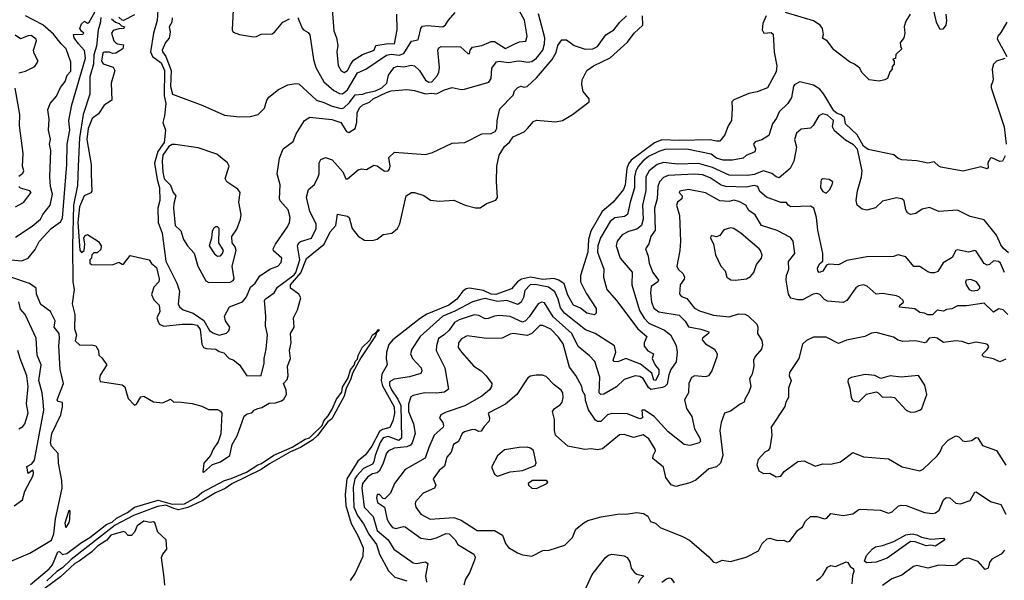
# Model space of a CAD drawing. Extents: x 1552294 to 1694791, y 811929 to 917222.
# Tile 193 of 256: x 1627391 to 1633684, y 846627 to 850210. Entities that reach past the tile are written whole.
import ezdxf

# ---------------------------------------------------------------- set-up
doc = ezdxf.new("R2010")
doc.units = 0

msp = doc.modelspace()

# ---------------------------------------------------------------- linework, layer by layer
at = {"layer": '0CON10XD'}
for points in [[(1629381.5, 850365), (1629398.6, 850138.6), (1629415.3, 850095.3), (1629424.6, 850045), (1629418.8, 850005), (1629426.6, 849916.6), (1629445, 849884.5), (1629465, 849872.1), (1629485, 849886.2), (1629508.1, 849925), (1629525, 849951.6), (1629581.8, 849988.2), (1629657.5, 850015), (1629667.5, 850045), (1629745, 850059.2), (1629786.9, 850055), (1629803.6, 850145), (1629802.2, 850245)], [(1633309.4, 850245), (1633314.5, 850205), (1633310, 850175), (1633291.2, 850148.8), (1633275, 850147.5), (1633265, 850161.9), (1633251.7, 850195), (1633220.2, 850325)], [(1627767, 850057), (1627740, 850095), (1627734, 850115), (1627795, 850117.5), (1627800, 850125), (1627785, 850136.7), (1627776, 850155), (1627785, 850183.3), (1627805, 850200), (1627825, 850187.5), (1627835, 850194), (1627881.5, 850278.5)], [(1628272.9, 850272.9), (1628270.5, 850205), (1628245.8, 850125), (1628227.8, 850005), (1628239.3, 849975), (1628295.3, 849935.3), (1628315.9, 849885), (1628313.4, 849723.4), (1628325.3, 849675), (1628316.2, 849596.2), (1628306, 849554), (1628322.8, 849505), (1628315.1, 849425), (1628273.2, 849366.8), (1628253.4, 849293.4), (1628268.8, 849188.8), (1628284.9, 849135), (1628286, 849055), (1628273.6, 849005), (1628276.9, 848915), (1628300.5, 848845), (1628325, 848666.2), (1628395.5, 848525.5), (1628411.4, 848475), (1628404, 848395), (1628412, 848375), (1628436.2, 848355), (1628500, 848335), (1628568.3, 848288.3), (1628605, 848223.8), (1628625, 848208.8), (1628665, 848193.3), (1628713.3, 848206.7), (1628728.3, 848221.7), (1628733.3, 848245), (1628706, 848286), (1628700, 848315), (1628731.4, 848375), (1628813.9, 848406.1), (1628840.7, 848439.3), (1628865, 848500), (1628895, 848526), (1628925, 848572.9), (1628993.1, 848616.9), (1629040, 848635), (1629062.1, 848657.9), (1629065.6, 848685), (1629013.6, 848733.6), (1629010.9, 848745), (1629025, 848776.5), (1629103.4, 848886.6), (1629115.5, 848915), (1629118.8, 848945), (1629107.1, 848995), (1629055, 849053.5), (1629051.1, 849065), (1629056, 849155), (1629035.8, 849225), (1629051, 849325), (1629075, 849384.2), (1629138.8, 849431.2), (1629158.5, 849481.5), (1629211.5, 849565)], [(1628365, 850222.5), (1628363.1, 850195), (1628345.8, 850165), (1628353, 850133), (1628346.7, 850093.3), (1628321.8, 850065), (1628301.9, 850015), (1628303.1, 850005), (1628325.7, 849975.7), (1628358, 849885), (1628353.9, 849783.9), (1628366.7, 849735), (1628562.4, 849662.4), (1628700.8, 849600.8), (1628795, 849588.6), (1628865, 849591.2), (1628916, 849604), (1628955.5, 849644.5), (1628971.4, 849695), (1628984.2, 849715), (1629045, 849763.1), (1629105, 849794.2), (1629155, 849802.7), (1629175, 849800.4), (1629287.9, 849695), (1629335, 849682), (1629387.2, 849657.2), (1629445, 849642.1), (1629463.6, 849646.4), (1629499.5, 849680.5), (1629535, 849730), (1629585, 849733.4), (1629606.2, 849743.8), (1629665, 849756), (1629705.3, 849775), (1629738.5, 849805), (1629748.9, 849855), (1629775, 849894.2), (1629785, 849905.7), (1629805, 849913.1), (1629845, 849909.8), (1629895, 849919.6), (1629915, 849915.4), (1629946.6, 849886.6), (1629984.4, 849824.4), (1630005, 849812), (1630025, 849813.3), (1630059, 849851), (1630069.8, 849875), (1630073.3, 849905), (1630063.8, 850015), (1630069.8, 850030.2), (1630085, 850039.5), (1630207.5, 850037.5), (1630255, 849993.3), (1630265, 849992.5), (1630270.8, 850015), (1630285, 850035.7), (1630345, 850045.4), (1630405, 850071.2), (1630425, 850070), (1630495, 850027.1), (1630555, 850055.3), (1630585, 850067.8), (1630625, 850072.5), (1630634.4, 850105), (1630617.9, 850207.9), (1630585.4, 850265)], [(1628755.8, 850275), (1628748.9, 850145), (1628755, 850131.4), (1628795, 850115.6), (1628885, 850100.8), (1628905, 850103.3), (1628935, 850118.5), (1629005, 850119.1), (1629020.1, 850129.9), (1629072.5, 850195), (1629115, 850215.6)], [(1629169.4, 850225), (1629196.1, 850156.1), (1629204.6, 850144.6), (1629235, 850128.9), (1629245, 850113.8), (1629268.9, 849955), (1629284.3, 849904.3), (1629333.9, 849813.9), (1629398.4, 849758.4), (1629435, 849739.3), (1629455, 849737.3), (1629485, 849762.8), (1629549.2, 849870.8), (1629602.8, 849895), (1629735, 849983.1), (1629765, 849989.1), (1629816.2, 849983.8), (1629846.5, 849995), (1629895, 850073.2), (1629935, 850082), (1629940.7, 850089.3), (1629955.4, 850154.6), (1629965, 850168.1), (1629995, 850173.9), (1630095.8, 850165), (1630113.3, 850176.7), (1630132.2, 850207.8), (1630174.6, 850255.4)], [(1629211.5, 849565), (1629245, 849588.1), (1629385, 849572.8), (1629443.7, 849553.7), (1629480, 849495), (1629495, 849489.4), (1629535.4, 849515), (1629545.3, 849554.7), (1629548.8, 849615), (1629562.8, 849647.2), (1629584.9, 849665.1), (1629626.4, 849683.6), (1629649.8, 849705), (1629735, 849745.1), (1629765.8, 849755.8), (1629865, 849763.4), (1629915, 849757.2), (1629985, 849735.5), (1630025, 849741.6), (1630055, 849735.6), (1630105, 849762.4), (1630155, 849776.1), (1630213.2, 849763.2), (1630234.5, 849765.5), (1630389.8, 849810.2), (1630404.4, 849835), (1630408.8, 849901.2), (1630438.7, 849941.3), (1630455.7, 849944.3), (1630515, 849936.5), (1630565, 849945.3), (1630587.1, 849947.1), (1630637.9, 849937.9), (1630665, 849942.7), (1630695, 849963.8), (1630733.8, 850015), (1630745.6, 850055), (1630748, 850095), (1630707.4, 850247.4)], [(1633082.5, 850245), (1633055, 850200), (1633043.6, 850166.4), (1633047.5, 850125), (1633042.5, 850095), (1633018.3, 850061.7), (1633023, 850033), (1633030, 850025), (1632991.7, 849988.3), (1632988.3, 849961.7), (1632971.7, 849958.3), (1632980, 849945), (1632980, 849925), (1632968.3, 849911.7), (1632967.5, 849895), (1632953.3, 849876.7), (1632937.5, 849835), (1632920, 849825), (1632885, 849817.5), (1632820, 849825), (1632773.6, 849873.6), (1632760, 849900), (1632726.7, 849926.7), (1632695, 849940), (1632595, 850016.7), (1632555, 850073.3), (1632521.7, 850091.7), (1632527.5, 850115), (1632522.5, 850155), (1632508, 850175), (1632465, 850202.2), (1632285, 850255.7)], [(1627365, 848820), (1627470.1, 848889.9), (1627523.6, 848935), (1627537.8, 848965), (1627584.6, 849025), (1627600.8, 849095), (1627586.9, 849145), (1627582.9, 849205), (1627589.1, 849375), (1627582.2, 849415), (1627587, 849447), (1627575.6, 849505), (1627579.2, 849575), (1627571.5, 849635), (1627585.7, 849675), (1627625, 849721.9), (1627652.4, 849777.6), (1627680.4, 849815), (1627693.8, 849856.2), (1627718.5, 849881.5), (1627718, 849938), (1627688.1, 850025), (1627655.1, 850055.1), (1627607.2, 850117.2), (1627538.4, 850178.4), (1627428.9, 850235)], [(1627909.7, 850225), (1627905.5, 850185), (1627891.4, 850145), (1627881.6, 850041.6), (1627865.7, 849985), (1627862.4, 849925), (1627838.4, 849845), (1627840, 849735), (1627797.3, 849605), (1627772.4, 849455), (1627763.8, 849275), (1627759.2, 849150.8), (1627735.1, 849025), (1627727.4, 848765), (1627730.6, 848535), (1627738, 848485), (1627726.1, 848395), (1627742.2, 848325), (1627740.2, 848235), (1627753, 848195), (1627745, 848156.7), (1627775, 848130.8), (1627852.3, 848132.3), (1627876.7, 848125), (1627893.8, 848095), (1627896.7, 848065), (1627915, 848050), (1627948.8, 848005), (1627905, 847937.5), (1627900, 847915), (1627905, 847896.7), (1628045.7, 847875.7), (1628062.6, 847862.6), (1628074.2, 847825), (1628085, 847790), (1628125, 847746.7), (1628137.1, 847752.9), (1628165, 847800), (1628185, 847803.3), (1628245, 847767.5), (1628305, 847761.8), (1628355, 847783.8), (1628375, 847766), (1628405, 847768), (1628492.2, 847757.8), (1628555, 847740.2), (1628598, 847718), (1628655, 847717.7), (1628675, 847709.1), (1628682, 847695), (1628676.2, 847563.8), (1628658.4, 847511.6), (1628627.5, 847465), (1628610.9, 847425), (1628567.3, 847375), (1628560.8, 847320.8), (1628565, 847316.7), (1628623.2, 847366.8), (1628675, 847384.1), (1628733.3, 847425), (1628748.2, 847495), (1628779.8, 847550.2), (1628824.5, 847675.5), (1628845, 847692), (1628875, 847696.7), (1628890, 847715), (1628913.3, 847725), (1628938.5, 847731.5), (1628985, 847760), (1629025, 847761.2), (1629065, 847774), (1629080, 847785), (1629096, 847815), (1629095, 847842.5), (1629076.1, 847883.9), (1629099.4, 847910.6), (1629106.5, 847935), (1629102.9, 847995), (1629121.2, 848045), (1629114.4, 848095), (1629125.5, 848145), (1629121.9, 848205), (1629144.3, 848245), (1629141.4, 848305), (1629166.9, 848355), (1629187.5, 848432.5), (1629173.9, 848455), (1629121.9, 848495), (1629122.3, 848515), (1629188.5, 848591.5), (1629225, 848684.7), (1629337.5, 848775), (1629376.2, 848853.8), (1629410.6, 848895), (1629422, 848968), (1629486, 848955), (1629496.5, 848945), (1629505.9, 848914.1), (1629515.8, 848875), (1629555, 848826.3), (1629595, 848801.2), (1629645, 848798.6), (1629675, 848807.2), (1629715, 848836.5), (1629769.4, 848845), (1629805, 848874.6), (1629819.8, 848905), (1629862, 849085), (1629895, 849106.2), (1629915, 849106), (1629975, 849085.6), (1630017, 849057), (1630075, 849051.4), (1630166.3, 849056.3), (1630237.5, 849025), (1630305, 849006.7), (1630335, 849007.5), (1630373.9, 849036.1), (1630435, 849057.5), (1630445.6, 849074.4), (1630438.2, 849175), (1630439.5, 849275), (1630454.7, 849345.3), (1630490.2, 849399.8), (1630522, 849428), (1630545, 849462), (1630615, 849494.3), (1630635.7, 849515), (1630675, 849559.2), (1630695, 849568.5), (1630815, 849556.7), (1630860, 849565), (1630925, 849604.1), (1631030, 849685), (1631031.3, 849705), (1630992.3, 849752.3), (1630983.1, 849796.9), (1630985.7, 849825), (1631015.4, 849885), (1631058.8, 849915), (1631165, 849966.8), (1631275, 850066.9), (1631318.5, 850125), (1631373.1, 850175), (1631372.4, 850235)], [(1627846.7, 849223.3), (1627852.8, 849115), (1627845, 849104.5), (1627802.9, 849085), (1627772.7, 849015), (1627762.1, 848915), (1627775, 848737.5), (1627785, 848723.3), (1627802.5, 848735), (1627807.5, 848775), (1627800, 848815), (1627808.3, 848831.7), (1627825, 848836.7), (1627895, 848792.5), (1627912.5, 848765), (1627909.3, 848740.7), (1627885, 848720), (1627865, 848720), (1627851.7, 848708.3), (1627850, 848685), (1627840, 848675), (1627840, 848655), (1627850, 848645), (1627985, 848643.8), (1628025, 848660), (1628045, 848646.7), (1628055, 848646.7), (1628097, 848703), (1628217.5, 848675), (1628232.3, 848652.3), (1628265, 848625.8), (1628281.9, 848555), (1628279.2, 848535), (1628248.5, 848501.5), (1628233.4, 848453.4), (1628249, 848419), (1628282.7, 848385), (1628285.6, 848345), (1628268.2, 848305), (1628275, 848280), (1628285, 848264.6), (1628312, 848252), (1628430, 848265), (1628495, 848264.4), (1628525, 848257.3), (1628545, 848229.5), (1628555.5, 848135.5), (1628566.1, 848116.1), (1628585, 848108.5), (1628645, 848105.2), (1628665, 848089.2), (1628695, 848080), (1628730, 848045), (1628755, 848036.7), (1628795, 848003.3), (1628843.3, 847935), (1628935, 847935.8), (1628953.5, 848015), (1628952.7, 848045), (1628965.8, 848105), (1628974.2, 848195), (1628962.7, 848252.7), (1628964.2, 848315), (1628954.6, 848415), (1628960, 848425), (1629017.9, 848465), (1629039.1, 848500.9), (1629145, 848579.7), (1629156.8, 848595), (1629182.1, 848675), (1629166.1, 848763.9), (1629175, 848784.4), (1629185, 848791.8), (1629255.2, 848814.8), (1629286.4, 848875), (1629285.3, 848905), (1629246.2, 848985), (1629223.6, 849076.4), (1629235.8, 849124.2), (1629275, 849157.9), (1629298.3, 849205), (1629304.8, 849225), (1629304.2, 849295.8), (1629315, 849317.5), (1629345, 849328.9), (1629388.1, 849315), (1629457.1, 849237.1), (1629475, 849193.3), (1629485, 849193.3), (1629555, 849250.8), (1629575, 849256), (1629607, 849253), (1629655, 849280), (1629675, 849275.7), (1629722.2, 849242.2), (1629745, 849244.3), (1629754.4, 849255), (1629758.9, 849275), (1629749.5, 849330.5), (1629787.1, 849362.9), (1629985, 849348.6), (1630029.1, 849360.9), (1630155, 849421.4), (1630235.7, 849424.3), (1630345, 849481.2), (1630405, 849483.8), (1630428.9, 849495), (1630440, 849515), (1630442.1, 849565), (1630459.7, 849640.3), (1630545, 849728), (1630554.4, 849755), (1630575, 849776.2), (1630595, 849785.4), (1630615, 849778.2), (1630635, 849784.2), (1630695, 849838.8), (1630794.3, 849955), (1630819, 850001), (1630829.5, 850045), (1630855, 850081.2), (1630885, 850081.5), (1630935, 850046.2), (1631005, 850022.3), (1631055, 850023.9), (1631085, 850038.2), (1631136.5, 850113.5), (1631188.5, 850145), (1631226.4, 850193.6), (1631269.1, 850235)], [(1627977.5, 850215), (1628003.9, 850193.9), (1628027, 850187), (1628041.7, 850171.7), (1628060, 850165), (1628057, 850153), (1628025, 850152.5), (1627988.3, 850141.7), (1627977.5, 850125), (1627993.3, 850075), (1628002.5, 850065), (1628015, 850056.7), (1628055, 850050), (1628050, 850025), (1628005, 849996.7), (1627985, 849993.3), (1627965, 850002.5), (1627932.5, 850002.5), (1627925, 850001.2), (1627919.4, 849985), (1627914.7, 849945), (1627925, 849928.6), (1627987.8, 849907.8), (1627999.6, 849885), (1627976, 849805), (1627979.2, 849695), (1627930.6, 849665), (1627895, 849608.1), (1627855, 849579.5), (1627828.8, 849515), (1627820.7, 849445), (1627846.8, 849285), (1627846.7, 849223.3)], [(1628125, 850241.2), (1628055, 850206.2), (1628045, 850206.7), (1628025, 850225.5)], [(1632162.5, 850235), (1632140, 850185), (1632137.1, 850145), (1632147.5, 850125), (1632195, 850127.5), (1632207, 850117), (1632213.6, 850003.6), (1632230, 849915), (1632225, 849876.2), (1632171.2, 849775), (1632105, 849749.5), (1632051.2, 849738.8), (1631955, 849699.1), (1631943.1, 849685), (1631944.6, 849645), (1631940.8, 849565), (1631918.7, 849531.3), (1631897.5, 849475), (1631865, 849434.3), (1631845, 849433.1), (1631805, 849443.3), (1631605, 849438.3), (1631495, 849442.5), (1631447.6, 849422.4), (1631298.5, 849311.5), (1631281.9, 849288.1), (1631271.3, 849258.7), (1631261.2, 849155), (1631250.5, 849125), (1631183.3, 849045), (1631113.8, 848985), (1631042.4, 848857.6), (1631026.1, 848805), (1631021.7, 848725), (1630974.6, 848575), (1630975.4, 848535), (1631011.4, 848461.4), (1631075.6, 848365), (1631075.8, 848335), (1631065, 848324.2), (1631015, 848334.5), (1630975, 848365.8), (1630931.5, 848385), (1630895, 848448.8), (1630871.2, 848521.2), (1630836.2, 848546.2), (1630805, 848555.4), (1630735, 848549.8), (1630655, 848564.2), (1630598.4, 848551.6), (1630572.5, 848535), (1630535, 848489.8), (1630435, 848453.8), (1630405, 848455.9), (1630355, 848479.1), (1630265, 848493.5), (1630245, 848490.8), (1630224.2, 848475.8), (1630185, 848424.8), (1630133.8, 848385), (1629992.6, 848327.4), (1629953.3, 848303.3), (1629775, 848164.6), (1629749.3, 848135), (1629734.6, 848084.6), (1629733.1, 848045), (1629739.6, 848005), (1629706.3, 847943.7), (1629701.1, 847905), (1629709.7, 847869.7), (1629783.9, 847735), (1629786.7, 847693.3), (1629775, 847645.7), (1629756.8, 847603.2), (1629708.7, 847591.3), (1629691, 847579), (1629641.6, 847485), (1629600.2, 847429.8), (1629552.5, 847387.5), (1629482.6, 847275), (1629472.1, 847175), (1629474.5, 847105), (1629510, 846990), (1629555, 846910), (1629587.1, 846835), (1629585, 846780), (1629535, 846673.3), (1629503.9, 846626.1)], [(1633700.2, 850195), (1633662.2, 850127.8), (1633642.9, 850105), (1633637.7, 850087.7), (1633699.6, 849975)], [(1627385, 849870), (1627428.3, 849881.7), (1627487.9, 849912.1), (1627508.9, 849945), (1627483.5, 849995), (1627480, 850015), (1627498.5, 850075), (1627495, 850086.5), (1627465, 850109.1), (1627445, 850107.9), (1627395, 850088.8), (1627361.7, 850111.7)], [(1627335.5, 848674.5), (1627405, 848668.5), (1627445, 848686.2), (1627489.2, 848740.8), (1627515, 848793.1), (1627592.7, 848875), (1627652.6, 848917.4), (1627665, 848941.8), (1627692, 849285), (1627693.6, 849415), (1627710.9, 849505), (1627705.5, 849565), (1627724.9, 849665.1), (1627811, 849965), (1627805, 850012.5), (1627767, 850057)], [(1633688.3, 849961.7), (1633634.3, 849945), (1633615, 849925.6), (1633605.6, 849894.4), (1633613.8, 849825), (1633607.2, 849805), (1633600.5, 849795), (1633599.8, 849775), (1633682.3, 849525), (1633697.1, 849415)], [(1633690, 849340), (1633673.3, 849305), (1633655, 849303.3), (1633605, 849326.9), (1633595.7, 849324.3), (1633578, 849295), (1633580, 849265), (1633575, 849257.5), (1633535, 849268.8), (1633422.3, 849242.3), (1633278.3, 849268.3), (1633265, 849273.3), (1633235, 849301.2), (1633195, 849294.2), (1633125, 849309.2), (1633030, 849315), (1633005, 849323.8), (1632977.3, 849347.3), (1632815, 849381.1), (1632785, 849402.8), (1632744.7, 849475), (1632670, 849545), (1632662.3, 849585), (1632641.3, 849601.3), (1632615, 849610.2), (1632595, 849627.3), (1632530.7, 849735), (1632505, 849765.3), (1632465, 849792.5), (1632377.3, 849812.7), (1632345, 849795.8), (1632337.1, 849785), (1632325, 849713.1), (1632300, 849675), (1632245, 849621.8), (1632228.2, 849581.8), (1632201.8, 849545), (1632179.1, 849470.9), (1632135, 849443.3), (1632090.7, 849429.3), (1632081.4, 849415), (1632093.8, 849385), (1632088.6, 849365), (1632035, 849341.6), (1632015, 849326.2), (1631947.7, 849312.3), (1631887.6, 849312.4), (1631845.4, 849325.4), (1631810, 849350), (1631655, 849381.9), (1631515, 849379.7), (1631475, 849367.5), (1631410, 849335), (1631373, 849307), (1631345.4, 849274.6), (1631329.6, 849245), (1631320.6, 849205), (1631320.4, 849135), (1631291.9, 849045), (1631276.7, 848965), (1631257.6, 848952.4), (1631195, 848943), (1631165, 848920), (1631103, 848815), (1631086.8, 848765), (1631083, 848725), (1631123.5, 848615), (1631121.9, 848565), (1631144.3, 848485), (1631206.1, 848416.1), (1631341.9, 848235), (1631399.5, 848185), (1631382.7, 848145), (1631382.6, 848122.6), (1631405, 848094.1), (1631442.2, 848075), (1631434.3, 848044.3), (1631452, 848002), (1631475.7, 847974.3), (1631476.1, 847943.9), (1631455, 847903.7), (1631445, 847907.1), (1631430.5, 847950.5), (1631359.1, 848009.1), (1631265, 848044), (1631215, 848023.3), (1631190.8, 848025), (1631184.6, 848035), (1631201.4, 848085), (1631192.2, 848125), (1631068.2, 848205), (1631008, 848228), (1630872.4, 848335), (1630847.8, 848367.8), (1630832, 848425), (1630810.8, 848470.8), (1630770.6, 848500.6), (1630685, 848518.2), (1630653.1, 848515), (1630620.3, 848479.7), (1630610.2, 848435), (1630595.9, 848404.1), (1630575, 848390.3), (1630505, 848415.2), (1630445, 848409.7), (1630365, 848427.4), (1630338.1, 848421.9), (1630285, 848407.5), (1630172.4, 848347.6), (1630095.6, 848315), (1629950, 848185), (1629896.2, 848105), (1629887.9, 848075), (1629901.8, 848045), (1629956.2, 847985), (1629962.2, 847965), (1629955, 847948.6), (1629882.3, 847927.7), (1629785, 847911.9), (1629755, 847895.4), (1629754.2, 847875), (1629767.5, 847845), (1629808.8, 847785), (1629827, 847745), (1629832, 847535), (1629815, 847520.6), (1629745, 847546.2), (1629715, 847537.2), (1629695, 847508.1), (1629662.4, 847425), (1629655, 847383.8), (1629645, 847368.4), (1629588.3, 847341.7), (1629545, 847295.2), (1629533.8, 847275), (1629521.6, 847221.6), (1629526.1, 847095), (1629550.4, 847040.4), (1629588.3, 846988.3), (1629622.2, 846922.2), (1629671.7, 846855), (1629691.3, 846795), (1629747.4, 846687.4), (1629788, 846648), (1629864.5, 846624.5)], [(1627385, 849210), (1627410, 849230), (1627417.1, 849245), (1627409.4, 849275), (1627413.1, 849355), (1627389.6, 849535), (1627392, 849605), (1627362.4, 849772.4)], [(1633710.9, 848720.9), (1633678, 848748), (1633661.5, 848771.5), (1633635, 848832.5), (1633555, 848931.4), (1633465, 848953.3), (1633385, 848993.8), (1633265.2, 848985.2), (1633205, 849009.5), (1633159.8, 849000.2), (1633119.1, 848970.9), (1633084.4, 848964.4), (1633066, 848975), (1633055.6, 848995), (1633045, 849052.5), (1633030, 849065), (1632995, 849072.5), (1632905, 849050), (1632861.4, 849008.6), (1632805, 848992.9), (1632775, 848998.6), (1632744.2, 849025), (1632737.8, 849055), (1632745.5, 849115.5), (1632772.4, 849205), (1632775.6, 849245), (1632745, 849382.9), (1632720.8, 849410.8), (1632670.2, 849440.2), (1632599.2, 849499.2), (1632586.6, 849525), (1632592.1, 849565), (1632555, 849600.3), (1632525, 849609.2), (1632498, 849595), (1632462.5, 849535), (1632445, 849518), (1632385, 849510.8), (1632355, 849484), (1632342.9, 849445), (1632356.4, 849395), (1632337.9, 849305), (1632315, 849259.1), (1632245, 849199.8), (1632225.6, 849205.6), (1632197.3, 849227.3), (1632145, 849243.5), (1632085, 849221.5), (1632045.8, 849214.2), (1631925, 849217), (1631820, 849265), (1631729.8, 849290.2), (1631595, 849287), (1631505, 849298.2), (1631465.6, 849285.6), (1631415, 849245.3), (1631393.6, 849206.4), (1631392.2, 849117.8), (1631370.6, 849025), (1631376.6, 848935), (1631365.2, 848895), (1631335, 848871.5), (1631282.8, 848857.2), (1631241.5, 848835), (1631208.8, 848795), (1631203.1, 848765), (1631228.5, 848685), (1631305, 848596.7), (1631302.4, 848515), (1631352.1, 848352.1), (1631383.2, 848303.2), (1631411.5, 848271.5), (1631512.1, 848225), (1631551.5, 848195), (1631587.7, 848127.7), (1631593.3, 848085), (1631586.5, 848023.5), (1631552.6, 847975), (1631539, 847941), (1631529.6, 847880.4), (1631514.9, 847865.1), (1631500.2, 847859.8), (1631425, 847847.4), (1631409.3, 847859.3), (1631375, 847917.9), (1631355, 847930), (1631325, 847933.3), (1631255, 847911.1), (1631206.1, 847863.9), (1631125, 847816.6), (1631105, 847815.5), (1631095.4, 847825.4), (1631099.8, 847925), (1631067.3, 848025), (1631032.2, 848062.2), (1630960.6, 848120.6), (1630919.8, 848205), (1630801, 848311), (1630745, 848400.8), (1630725, 848404.6), (1630705, 848393.8), (1630648.1, 848311.9), (1630623.5, 848286.5), (1630605, 848277.5), (1630525, 848313.6), (1630455, 848320.3), (1630425.5, 848315.5)], [(1628600.6, 848530.6), (1628735, 848533.3), (1628755.7, 848544.3), (1628761.1, 848555), (1628748.1, 848635), (1628774.7, 848735), (1628768.9, 848758.9), (1628749.2, 848785), (1628746.7, 848825), (1628777.7, 848872.3), (1628802.5, 848935), (1628806.7, 848965), (1628792.5, 849045), (1628800.9, 849105), (1628785, 849126.7), (1628715.8, 849175), (1628704.3, 849195), (1628729.2, 849275), (1628719.2, 849295), (1628650.8, 849350.8), (1628531.5, 849391.5), (1628385, 849413.5), (1628365, 849412.6), (1628345, 849399.6), (1628306.6, 849345), (1628301.6, 849305), (1628305.2, 849235.2), (1628315, 849193.5), (1628355, 849152), (1628371.2, 849105), (1628388.9, 849085), (1628375.4, 849035), (1628374.7, 849004.7), (1628383.5, 848895), (1628419.8, 848859.8), (1628437.9, 848805), (1628462.5, 848765), (1628505, 848718.9), (1628529.2, 848635), (1628580.9, 848540.9), (1628600.6, 848530.6)], [(1633686, 848595), (1633658.9, 848655), (1633647.5, 848665), (1633615, 848668.9), (1633588.8, 848645), (1633575, 848641.4), (1633555, 848651.8), (1633505, 848731.2), (1633495, 848735.8), (1633455, 848723.8), (1633385, 848740), (1633374.4, 848735), (1633350, 848690), (1633292.9, 848657.1), (1633259.1, 848600.9), (1633237.8, 848592.2), (1633215, 848593.1), (1633195, 848599.2), (1633145, 848633.8), (1633105, 848632.9), (1633055.8, 848695), (1633005, 848706.5), (1632975, 848696.9), (1632804.8, 848695.2), (1632677.9, 848672.1), (1632625, 848644.4), (1632561.7, 848648.3), (1632548, 848642), (1632525, 848602.5), (1632500, 848595), (1632491.8, 848605), (1632489.6, 848625), (1632505, 848652.9), (1632523.3, 848666.7), (1632524, 848715), (1632491.9, 848865), (1632484, 848945), (1632465.8, 849005.8), (1632445, 849018), (1632320, 849015), (1632303.3, 849025), (1632291.7, 849041.7), (1632255, 849042.3), (1632165, 849076.7), (1632122.6, 849112.6), (1632107.8, 849145), (1632085, 849151), (1632035, 849138.8), (1631903.5, 849143.5), (1631875, 849153.5), (1631805, 849200.4), (1631755, 849218.3), (1631705, 849223), (1631535.2, 849214.8), (1631505, 849202), (1631479.7, 849175), (1631470.2, 849145), (1631465.2, 849065), (1631448.5, 849005), (1631452.7, 848865), (1631424.7, 848825), (1631412.9, 848777.1), (1631390, 848745), (1631408.2, 848698.2), (1631413.8, 848655), (1631436.9, 848595), (1631474.6, 848545), (1631469.6, 848535), (1631426.1, 848505), (1631422.6, 848465), (1631429.1, 848405), (1631445, 848367.5), (1631475, 848343.8), (1631605, 848321.1), (1631644, 848284), (1631665, 848248.1), (1631745, 848232.5), (1631795.8, 848215), (1631794.2, 848205), (1631755.5, 848175), (1631752.7, 848165), (1631775, 848139.1), (1631831.2, 848105), (1631848.8, 848075), (1631847.1, 848055), (1631814.4, 847965.6), (1631793.8, 847935), (1631775, 847927.1), (1631705, 847932.9), (1631685, 847924.2), (1631667.2, 847885), (1631666, 847825), (1631640.3, 847779.7), (1631653.8, 847725), (1631685.9, 847675), (1631704.7, 847595), (1631737.5, 847535), (1631742.5, 847515), (1631734.5, 847505), (1631675, 847488.1), (1631637.1, 847495), (1631536.2, 847575), (1631447.1, 847675), (1631385, 847715.3), (1631366.5, 847713.5), (1631371.4, 847665), (1631355, 847660), (1631275, 847690), (1631175, 847694), (1631146.9, 847685), (1631105, 847641.9), (1631085, 847642), (1631071.1, 847651.1), (1631027, 847717), (1631006.6, 847776.6), (1631005, 847808.8), (1630988.6, 847838.6), (1630984.3, 847865), (1630945, 847936.7), (1630905, 847990), (1630865, 848137.5), (1630835, 848180.4), (1630785, 848232.5), (1630735, 848254.6), (1630715, 848254.6), (1630664.8, 848205.2), (1630635, 848192.5), (1630545, 848203.8), (1630525, 848200.4), (1630475, 848175.5), (1630375, 848171.9), (1630251.3, 848188.7), (1630215, 848170.4), (1630194.7, 848145), (1630193.8, 848115), (1630214.3, 848084.3), (1630293.5, 847995), (1630340.6, 847965), (1630372.2, 847935), (1630408.6, 847885), (1630405.6, 847865), (1630394.3, 847845), (1630345, 847803.8), (1630235, 847743), (1630117.3, 847702.7), (1630083.5, 847685), (1630073.1, 847663.1), (1630095.7, 847635), (1630100.6, 847615), (1630096.7, 847605), (1630039.2, 847555), (1630005, 847476.5), (1629983.2, 847406.8), (1629854.4, 847335), (1629787.5, 847245), (1629761.4, 847185), (1629725, 847148), (1629715, 847150), (1629690, 847175), (1629674.6, 847175.4), (1629671.5, 847155), (1629678.2, 847125), (1629723.5, 847093.5), (1629739.7, 847015), (1629755.9, 846985.9), (1629774.4, 846965), (1629795, 846958.5), (1629845, 846971.1), (1629855, 846968.8), (1629955, 846895.3), (1630015, 846888.5), (1630055, 846899), (1630115, 846925.7), (1630134.8, 846924.8), (1630173.8, 846885), (1630191.5, 846855), (1630293.1, 846793.1), (1630301.5, 846775), (1630297.3, 846755), (1630266, 846674), (1630240.6, 846635), (1630230, 846595)], [(1632545, 849102), (1632566.4, 849123.6), (1632584.4, 849155), (1632588.6, 849175), (1632565, 849189.8), (1632525, 849192.7), (1632514.1, 849185.9), (1632510.6, 849175), (1632509.8, 849135), (1632525, 849111.1), (1632545, 849102)], [(1627365, 849013.8), (1627415, 849042.9), (1627464.3, 849105), (1627455, 849116.9), (1627395, 849133.1), (1627384.4, 849145)], [(1633706.4, 848326.4), (1633675.9, 848355.9), (1633648.5, 848361.5), (1633615, 848340.8), (1633555, 848398.1), (1633441.8, 848381.8), (1633385, 848380.9), (1633348.3, 848361.7), (1633315, 848357.5), (1633295, 848346.9), (1633255, 848353.8), (1633225.5, 848324.5), (1633195, 848323.1), (1633175, 848334.3), (1633145, 848339.2), (1633112.4, 848362.4), (1633013.3, 848373.3), (1633016.7, 848385), (1633040, 848405), (1633038.8, 848415), (1633015, 848435.8), (1632995, 848444.4), (1632905, 848460), (1632865, 848456), (1632808, 848508), (1632785, 848515.5), (1632755, 848509.1), (1632735, 848495.7), (1632677.5, 848415), (1632655, 848403.6), (1632555, 848411.1), (1632535, 848422.9), (1632505, 848454.4), (1632485, 848460.6), (1632463, 848457), (1632395, 848420.5), (1632365, 848419.5), (1632320.3, 848430.3), (1632304.2, 848455), (1632288.9, 848545), (1632292.2, 848575), (1632308, 848615), (1632304.5, 848665), (1632346.3, 848716.3), (1632334.5, 848794.5), (1632318, 848818), (1632233.1, 848863.1), (1632132.5, 848895), (1632092.2, 848962.2), (1632051.4, 848991.4), (1632032.9, 849025), (1631988.2, 849048.2), (1631955, 849056.1), (1631925, 849049.3), (1631865, 849051.8), (1631773.8, 849103.8), (1631665, 849124.7), (1631610, 849115), (1631606.7, 849105), (1631624.3, 849085), (1631622.9, 849065), (1631596.1, 849043.9), (1631588.9, 849025), (1631608.1, 848958.1), (1631614.5, 848795), (1631610, 848735), (1631590, 848635), (1631600.5, 848615), (1631632.2, 848585), (1631640.9, 848565), (1631638.4, 848551.6), (1631612, 848515), (1631608.9, 848455), (1631621.7, 848441.7), (1631655, 848428.5), (1631705, 848367.3), (1631735, 848349.4), (1631825, 848321.8), (1631925, 848310), (1631985, 848330), (1632025, 848328.9), (1632047.4, 848317.4), (1632103.1, 848265), (1632108.9, 848245), (1632107.7, 848205), (1632135, 848159.2), (1632138.3, 848131.7), (1632132.2, 848105), (1632092.1, 848057.9), (1632081.4, 848035), (1632083.1, 847995), (1632072.1, 847945), (1632056.5, 847915), (1632063.3, 847865), (1632051.5, 847828.5), (1632026.2, 847785), (1632022.5, 847765), (1631995, 847752), (1631935, 847708.2), (1631895.7, 847694.3), (1631874.3, 847635), (1631866.2, 847585), (1631885.7, 847425), (1631869.4, 847375), (1631845, 847353.1), (1631795, 847338.6), (1631713.3, 847266.7), (1631675, 847249.4), (1631585, 847226), (1631555, 847237.5), (1631520.5, 847285), (1631505, 847351.2), (1631438, 847405), (1631440.6, 847425), (1631455.6, 847455), (1631451.9, 847465), (1631412.3, 847532.3), (1631375, 847557.5), (1631315, 847539.4), (1631255, 847558.3), (1631225, 847557.1), (1631115, 847467.1), (1631085, 847461.1), (1631043, 847467), (1631002.1, 847462.1), (1630893.8, 847485), (1630815.5, 847555), (1630808.2, 847585), (1630808.8, 847655), (1630796.7, 847705), (1630809.5, 847725), (1630845, 847748.6), (1630858.4, 847765), (1630865.3, 847795), (1630862.5, 847825), (1630852.3, 847842.3), (1630806.4, 847876.4), (1630755, 847930), (1630731.7, 847938.3), (1630692.4, 847937.6), (1630655, 847931.4), (1630637.9, 847922.1), (1630568.1, 847815), (1630495, 847753.2), (1630384.3, 847695.7), (1630394, 847665), (1630391.4, 847645), (1630358.9, 847611.1), (1630340.5, 847579.5), (1630325, 847577.1), (1630305, 847588.2), (1630285, 847590.7), (1630234.8, 847575.2), (1630220, 847565), (1630196.1, 847513.9), (1630164.4, 847495), (1630147.7, 847445), (1630121.8, 847415), (1630105, 847356), (1630071.8, 847328.2), (1630034.3, 847275), (1630050.8, 847235), (1630042.2, 847215), (1629969.6, 847185), (1629920.6, 847129.4), (1629917.5, 847115), (1629923.5, 847095), (1629955, 847050), (1630015, 847016.9), (1630165, 847028.1), (1630211.5, 847011.5), (1630315, 846945.6), (1630425.5, 846945.5), (1630477.5, 846915), (1630495, 846863.3), (1630515, 846836.2), (1630571.7, 846801.7), (1630605, 846790), (1630665, 846781.4), (1630735, 846818), (1630775, 846818.8), (1630875, 846852.5), (1630925, 846900), (1630945.5, 846954.5), (1630995.8, 846995), (1631021.5, 847008.5), (1631107.8, 847032.2), (1631225, 847052.1), (1631265, 847049.2), (1631335, 847059.4), (1631377.5, 847055), (1631405, 847036.7), (1631423.3, 847003.3), (1631455, 846992.5), (1631485.5, 846965.5), (1631628, 846908), (1631672.6, 846882.6), (1631795, 846776.2), (1631825, 846743.3), (1631845, 846738), (1631880, 846755), (1631935, 846746.2), (1632035, 846774), (1632112, 846815), (1632137, 846863), (1632167.7, 846892.3), (1632185.8, 846895.8), (1632235, 846882), (1632275, 846883.8), (1632297, 846873), (1632313.6, 846876.4), (1632362, 846945), (1632395, 846968.6), (1632414.2, 847005.8), (1632445, 847035.7), (1632485, 847034.3), (1632535, 847019.2), (1632550, 847025), (1632575, 847054.3), (1632655, 847042), (1632715, 847052.5), (1632755, 847080), (1632765, 847080.8), (1632892.5, 847075), (1632945, 847055.6), (1632967.5, 847065), (1633005, 847101.4), (1633025, 847107.8), (1633057.5, 847105), (1633175, 847061.4), (1633225, 847053.6), (1633245, 847058.8), (1633268.1, 847075), (1633295, 847142), (1633313, 847157), (1633335, 847154.2), (1633375, 847120), (1633405, 847115.4), (1633465, 847136.9), (1633495, 847190.9), (1633505, 847193.1), (1633595, 847131.1), (1633661.1, 847111.1), (1633695, 847050)], [(1628655, 848699.4), (1628675, 848701.1), (1628687.2, 848715), (1628692.9, 848735), (1628664.2, 848784.2), (1628666.8, 848875), (1628655.9, 848885.9), (1628645, 848886.5), (1628632.5, 848877.5), (1628621.9, 848858.1), (1628616.4, 848813.6), (1628600.9, 848765), (1628635, 848712.9), (1628655, 848699.4)], [(1631965, 848544.5), (1632036.5, 848553.5), (1632062.2, 848567.8), (1632084.2, 848595), (1632100.9, 848645), (1632132.9, 848685), (1632136.5, 848705), (1632126.9, 848735), (1632116.7, 848746.7), (1632003.3, 848843.3), (1631955.9, 848875.9), (1631935, 848880.4), (1631892.5, 848867.5), (1631865, 848830), (1631845, 848823.3), (1631815, 848828.8), (1631807.5, 848825), (1631806.2, 848815), (1631826, 848775), (1631838, 848708), (1631872.5, 848635), (1631899.2, 848605), (1631911.2, 848565), (1631936.8, 848546.8), (1631965, 848544.5)], [(1627091.9, 846648.1), (1627455, 846800.3), (1627595, 846882.7), (1627609, 846925), (1627619.2, 847020.8), (1627661.5, 847215), (1627660, 847265), (1627638.9, 847375), (1627637.4, 847437.4), (1627595.1, 847485.1), (1627587.2, 847505), (1627596.5, 847565), (1627654.4, 847685), (1627665.3, 847735.3), (1627664.3, 847764.3), (1627635, 847770), (1627631.1, 847781.1), (1627670.7, 847885), (1627649.4, 847975), (1627640.8, 848125), (1627646.1, 848173.9), (1627642.8, 848205), (1627610.4, 848245), (1627616.7, 848285), (1627586.7, 848345), (1627525, 848389.4), (1627498.8, 848455), (1627496, 848495), (1627453.2, 848523.2), (1627333.5, 848565)], [(1633477.8, 848477.8), (1633515, 848482), (1633526.8, 848495), (1633526.9, 848505), (1633507.1, 848535), (1633469.4, 848549.4), (1633440, 848545), (1633435.6, 848535), (1633439.5, 848515), (1633458.8, 848485), (1633477.8, 848477.8)], [(1627355, 847102), (1627409.5, 847140.5), (1627423.9, 847196.1), (1627476.1, 847296.1), (1627480, 847315), (1627475, 847330), (1627445, 847310), (1627436.7, 847355), (1627469.2, 847370.8), (1627484.6, 847395.4), (1627544.3, 847715), (1627539.8, 847769.8), (1627535.1, 847825.1), (1627514.1, 847905), (1627528.9, 848005), (1627503.3, 848065), (1627495.3, 848175), (1627426.7, 848325), (1627395, 848360), (1627385.9, 848405.9)], [(1630425.5, 848315.5), (1630385, 848300), (1630365, 848298.6), (1630325, 848319.8), (1630295, 848323.7), (1630199.1, 848290.9), (1630170.7, 848275), (1630135.3, 848225), (1630104.5, 848195), (1630067.6, 848172.4), (1630054.5, 848125), (1630053.3, 848095), (1630108.2, 847985), (1630131.7, 847848.3), (1630105, 847830), (1630055, 847822.9), (1629977.5, 847825), (1629905, 847808.7), (1629890.4, 847799.6), (1629876.6, 847753.4), (1629876.5, 847705), (1629907.3, 847627.3), (1629917.9, 847565), (1629900.3, 847505), (1629888.3, 847491.7), (1629865, 847481), (1629785, 847472.1), (1629748.6, 847455), (1629735, 847438.6), (1629711, 847369), (1629688.4, 847325), (1629675, 847313.3), (1629645, 847307.3), (1629615, 847288.3), (1629581.5, 847245), (1629577.8, 847215), (1629593, 847095), (1629649.7, 847035), (1629675.1, 846945.1), (1629747, 846885), (1629782.2, 846825), (1629905, 846737.8), (1629925, 846734.6), (1629984.1, 846744.1), (1630000, 846735), (1629984.3, 846655), (1629990.5, 846615)], [(1627460.4, 846599.6), (1627579.2, 846700.8), (1627600, 846725), (1627635, 846809.4), (1627645, 846811.8), (1627665, 846791.9), (1627691.3, 846798.7), (1627785, 846868.8), (1627839.1, 846900.9), (1627948.2, 846985), (1627982.2, 846997.8), (1628008.9, 847025), (1628080.6, 847059.4), (1628125, 847093.6), (1628275, 847139.2), (1628364.7, 847114.7), (1628444.8, 847115.2), (1628521.3, 847158.7), (1628555, 847187.4), (1628699.5, 847265), (1628741.9, 847278.1), (1628841.3, 847318.7), (1628912.7, 847365), (1628936.8, 847373.2), (1629015, 847426.7), (1629132.6, 847477.4), (1629215, 847528.1), (1629242.1, 847537.9), (1629257.9, 847552.1), (1629323.2, 847616.8), (1629335, 847647.1), (1629362.5, 847677.5), (1629388.1, 847721.9), (1629416, 847785), (1629449.4, 847830.6), (1629455, 847860.6), (1629489.3, 847920.7), (1629505, 847972.9), (1629528, 848002), (1629534.8, 848025), (1629550.4, 848039.6), (1629555, 848063.8), (1629580, 848115), (1629628.3, 848161.7), (1629645, 848196), (1629669.7, 848210.3), (1629685, 848229.2), (1629690, 848225), (1629671.7, 848208.3), (1629665, 848190), (1629570.2, 848049.8), (1629518.4, 847951.6), (1629508.4, 847915), (1629477.7, 847852.3), (1629465, 847803.3), (1629385, 847660), (1629360.7, 847639.3), (1629295, 847551.5), (1629264.5, 847525), (1629185.5, 847475), (1629121.9, 847448.1), (1628988, 847372), (1628933.3, 847335), (1628747.4, 847242.6), (1628705, 847213.7), (1628643, 847187), (1628556.2, 847135), (1628465, 847093.1), (1628405, 847076.8), (1628376.7, 847085), (1628325, 847107.3), (1628271, 847099), (1628117.8, 847042.2), (1628001.2, 846978.8), (1627719.2, 846760.8), (1627665, 846707.1), (1627627.4, 846682.6), (1627565, 846624.3)], [(1633695, 848039.6), (1633655, 848022.5), (1633615, 848042.9), (1633553.3, 848055), (1633543.3, 848065), (1633546.1, 848073.9), (1633575, 848101.2), (1633585, 848120), (1633576, 848135), (1633565, 848138.1), (1633505, 848149.2), (1633455, 848139.2), (1633415, 848154), (1633375, 848157.8), (1633295, 848146.4), (1633255, 848174.5), (1633235, 848179.7), (1633204.3, 848175.7), (1633185, 848149.2), (1633175, 848144.5), (1633116.6, 848156.6), (1633035, 848154.4), (1633005, 848162.5), (1632975, 848181.9), (1632865, 848210.6), (1632835, 848206.5), (1632793.6, 848186.4), (1632675, 848161.2), (1632625, 848140.8), (1632545, 848181.8), (1632465, 848181.4), (1632420.6, 848159.4), (1632395, 848136), (1632370, 848045), (1632310.8, 847955), (1632309.2, 847935), (1632321.9, 847905), (1632305.6, 847855), (1632305.6, 847794.4), (1632288.6, 847765), (1632282.4, 847737.6), (1632194.2, 847605), (1632199.2, 847555), (1632185.9, 847474.1), (1632175, 847457.5), (1632153.3, 847445), (1632110.7, 847399.3), (1632102.5, 847365), (1632115, 847326.7), (1632145, 847310), (1632185, 847312.5), (1632225, 847288.8)], [(1627385, 847596.2), (1627410, 847610), (1627422.6, 847627.4), (1627445.4, 847695), (1627434.1, 847755), (1627444.7, 847865), (1627437.3, 847935), (1627392.9, 848045), (1627379.2, 848095)], [(1633085, 847702), (1633115, 847703.8), (1633145, 847713.8), (1633156.2, 847725), (1633188.5, 847815), (1633176.9, 847875), (1633136.3, 847936.3), (1633025, 847926), (1632954.1, 847934.1), (1632895, 847916), (1632856.8, 847936.8), (1632795, 847942.5), (1632705, 847923.6), (1632686.9, 847913.1), (1632684.6, 847894.6), (1632697.3, 847855), (1632704.7, 847795), (1632715, 847776.7), (1632725, 847771.1), (1632755, 847767.5), (1632804, 847816), (1632865, 847831.4), (1632878.8, 847825), (1632905, 847796.7), (1632955, 847800), (1632982.5, 847795), (1633056.7, 847715), (1633085, 847702)], [(1632225, 847288.8), (1632255, 847292.9), (1632277.3, 847322.7), (1632365, 847386), (1632405, 847391.2), (1632475, 847355.8), (1632525, 847370.7), (1632575, 847368.7), (1632637.5, 847385), (1632715, 847444.3), (1632785, 847416), (1632944.4, 847404.4), (1633032.4, 847352.4), (1633145, 847327.5), (1633165, 847337.5), (1633255, 847422), (1633275, 847448.8), (1633289.1, 847485), (1633325, 847522.2), (1633375, 847550), (1633394.2, 847544.2), (1633419.5, 847519.5), (1633435, 847514), (1633475, 847520), (1633505, 847540), (1633515, 847536.7), (1633545, 847488.8), (1633635, 847456.2), (1633693.6, 847363.6)], [(1630445, 847293.3), (1630525, 847320.6), (1630605, 847329.1), (1630685, 847360.8), (1630692.7, 847377.3), (1630675, 847456.2), (1630655, 847472), (1630635, 847477.1), (1630583.2, 847476.8), (1630490, 847460), (1630445, 847422), (1630409.2, 847355), (1630408, 847345), (1630425.9, 847305.9), (1630445, 847293.3)], [(1630695, 847214), (1630760, 847245), (1630767, 847257), (1630755.7, 847265.7), (1630668.8, 847265), (1630640, 847245), (1630642.5, 847235), (1630665, 847216.7), (1630695, 847214)], [(1627685, 846963.8), (1627681.2, 846995), (1627706.2, 847076.2), (1627711.7, 847071.7), (1627709.5, 847015), (1627705, 846995.8), (1627685, 846963.8)], [(1628317.5, 846595), (1628313.9, 846643.9), (1628298.2, 846771.8), (1628305, 846793.8), (1628330.5, 846825), (1628326.9, 846885), (1628274.6, 846935), (1628254, 846994), (1628245, 847000), (1628225, 846996.7), (1628185, 847005.6), (1628142, 846975), (1628124.3, 846935), (1628105, 846914.2), (1628085, 846913.8), (1628065.6, 846935.6), (1628055, 846938.5), (1627972.7, 846915), (1627947.2, 846882.8), (1627887.5, 846845), (1627851.1, 846808.9), (1627771, 846749), (1627743.3, 846735), (1627651.7, 846648.3), (1627505, 846540.2)], [(1632805, 846739.6), (1632790, 846750), (1632803.8, 846786.2), (1632841.7, 846828.3), (1632860.1, 846839.9), (1632905, 846848.7), (1632978.1, 846875), (1633055, 846917.4), (1633095, 846923.7), (1633125, 846917.4), (1633155, 846901.7), (1633215, 846890.8), (1633295, 846895.7), (1633305, 846886.7), (1633245, 846845.6), (1633215, 846851.1), (1633185, 846848.2), (1633115, 846872.2), (1633085, 846874.4), (1632935, 846768.7), (1632865, 846743.5), (1632805, 846739.6)], [(1630986.9, 846525), (1631049.4, 846665), (1631135, 846772), (1631155, 846788), (1631175, 846793.8), (1631255, 846782.5), (1631273, 846773), (1631291.2, 846745), (1631300, 846705), (1631318.9, 846678.9), (1631335, 846665.6), (1631380, 846655), (1631357, 846633), (1631343.9, 846606.1)], [(1633685, 846820), (1633664, 846795), (1633605, 846761.8), (1633588.9, 846741.1), (1633580, 846705), (1633562.5, 846695), (1633518.1, 846748.1), (1633455, 846769.5), (1633425, 846764.4), (1633375.4, 846724.6), (1633355, 846718.7), (1633265, 846723.6), (1633195, 846704.4), (1633125, 846722.5), (1633104.5, 846715.5), (1633029.1, 846660.9), (1632965, 846635.7), (1632905, 846594.4)], [(1632484.4, 846625.6), (1632507.9, 846642.1), (1632525, 846660), (1632555, 846711.4), (1632575, 846722.5), (1632606.1, 846716.1), (1632674.3, 846744.3), (1632685, 846740), (1632700, 846715), (1632719.5, 846699.5), (1632723.3, 846685), (1632713.9, 846655), (1632709.8, 846605)], [(1631495, 846614.2), (1631525, 846636), (1631545, 846642), (1631555, 846638.8), (1631575, 846611.2)]]:
    msp.add_lwpolyline(points, dxfattribs=at)

doc.saveas('drawing.dxf')
